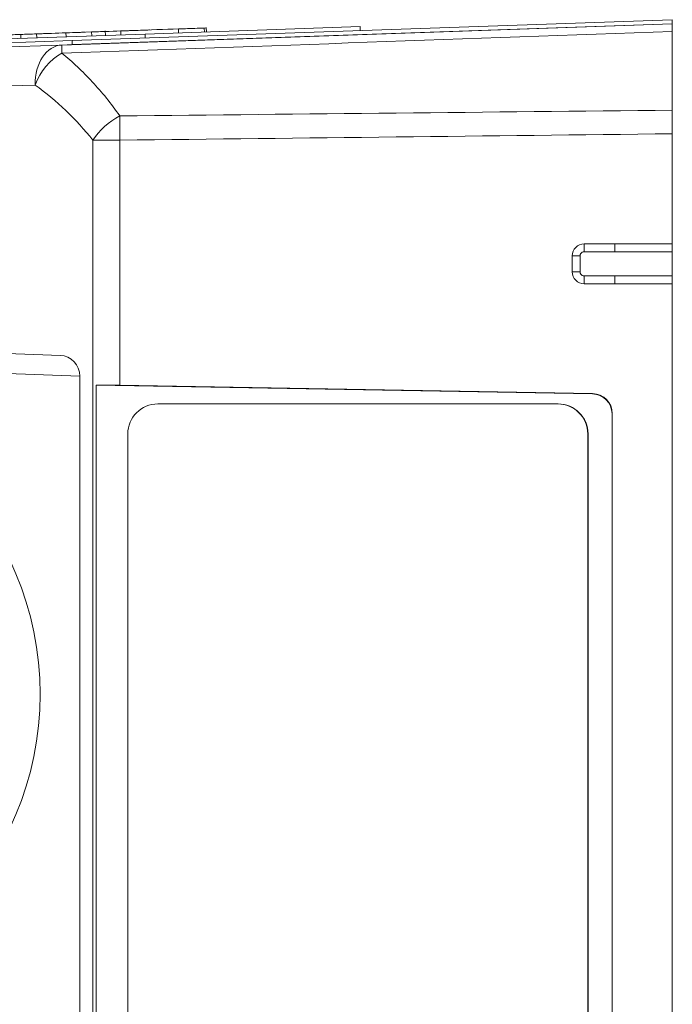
# Model space of a CAD drawing. Header units: millimetres. Extents: x 0 to 837, y 0 to 589.
# Tile 95 of 167: x 402 to 418, y 495 to 520. Entities that reach past the tile are written whole.
import ezdxf

# ---------------------------------------------------------------- set-up
doc = ezdxf.new("R2010")
doc.units = ezdxf.units.MM
doc.layers.add('1', color=7, linetype='Continuous', true_color=0xffffff)

msp = doc.modelspace()

# ---------------------------------------------------------------- linework, layer by layer
at = {"layer": '1', "color": 18, "linetype": 'Continuous', "lineweight": 18}
for p, q in [((403.401, 519.187), (418.392, 519.711)), ((403.404, 519.087), (418.395, 519.611)), ((418.395, 519.611), (418.392, 519.711)), ((387.91, 518.646), (403.401, 519.187)), ((403.146, 519.078), (403.404, 519.087)), ((403.404, 519.087), (403.401, 519.187))]:
    msp.add_line(p, q, dxfattribs=at)
at = {"layer": '1', "color": 7, "linetype": 'Continuous', "lineweight": 18}
for p, q in [((389.801, 518.812), (405.222, 519.351)), ((405.222, 519.351), (410.593, 519.538)), ((405.222, 519.351), (405.226, 519.251)), ((410.593, 519.538), (410.596, 519.438))]:
    msp.add_line(p, q, dxfattribs=at)
at = {"layer": '1', "color": 5, "linetype": 'Continuous', "lineweight": 18}
for p, q in [((402.114, 519.342), (402.117, 519.242)), ((402.466, 519.355), (402.465, 519.367)), ((402.513, 519.369), (402.517, 519.256)), ((403.243, 519.394), (403.247, 519.282)), ((404.231, 519.316), (404.227, 519.429)), ((404.615, 519.442), (404.619, 519.33)), ((406.054, 519.48), (406.057, 519.38)), ((406.754, 519.404), (406.75, 519.517))]:
    msp.add_line(p, q, dxfattribs=at)
at = {"layer": '1', "color": 5, "linetype": 'Continuous', "lineweight": 13}
for p, q in [((403.887, 519.404), (403.891, 519.304)), ((406.701, 519.503), (406.705, 519.403))]:
    msp.add_line(p, q, dxfattribs=at)
at = {"layer": '1', "color": 252, "linetype": 'Continuous', "lineweight": 18}
for p, q in [((418.395, 517.449), (418.395, 519.418)), ((387.66, 518.537), (403.146, 519.078)), ((418.395, 516.86), (418.395, 514.111)), ((416.195, 514.111), (416.963, 514.111)), ((416.963, 514.111), (418.395, 514.111)), ((418.395, 514.111), (418.395, 513.911)), ((418.395, 513.911), (418.395, 513.311)), ((415.895, 513.411), (415.895, 513.811)), ((418.395, 513.311), (418.395, 513.111)), ((416.963, 513.111), (416.195, 513.111)), ((418.395, 513.111), (416.963, 513.111)), ((418.395, 513.111), (418.395, 472.111)), ((404, 474.643), (404, 510.579)), ((404, 510.579), (416.398, 510.362)), ((416.405, 510.369), (404.593, 510.576)), ((405.539, 510.111), (415.533, 510.111)), ((415.533, 510.111), (415.54, 510.111)), ((416.889, 509.863), (416.889, 475.358)), ((416.896, 475.351), (416.896, 509.87)), ((404.789, 475.861), (404.789, 509.361)), ((416.282, 509.361), (416.282, 475.861)), ((416.289, 509.361), (416.289, 475.861))]:
    msp.add_line(p, q, dxfattribs=at)
at = {"layer": '1', "color": 252, "linetype": 'Continuous', "lineweight": 13}
for p, q in [((402.474, 518.079), (386.695, 517.528)), ((404.593, 516.7), (403.921, 516.7)), ((403.921, 468.522), (403.921, 516.7)), ((404.593, 516.7), (404.593, 510.576)), ((416.194, 513.913), (416.195, 514.111)), ((416.963, 513.911), (416.963, 514.111)), ((418.395, 513.911), (416.963, 513.911)), ((416.092, 513.811), (415.895, 513.811)), ((416.092, 513.811), (416.092, 513.411)), ((416.092, 513.411), (415.895, 513.411)), ((416.194, 513.309), (416.195, 513.111)), ((416.963, 513.311), (418.395, 513.311)), ((416.963, 513.311), (416.963, 513.111)), ((416.398, 510.362), (416.405, 510.369)), ((416.896, 509.87), (416.889, 509.863)), ((416.289, 509.361), (416.282, 509.361))]:
    msp.add_line(p, q, dxfattribs=at)
at = {"layer": '1', "color": 27, "linetype": 'Continuous', "lineweight": 18}
for p, q in [((394.886, 511.611), (403.106, 511.324)), ((403.589, 510.807), (403.589, 474.414))]:
    msp.add_line(p, q, dxfattribs=at)
at = {"layer": '1', "color": 27, "linetype": 'Continuous', "lineweight": 13}
msp.add_line((403.589, 510.807), (394.886, 511.111), dxfattribs=at)
at = {"layer": '1', "color": 252, "linetype": 'Continuous', "lineweight": 18}
for centre, start, end in [((416.195, 513.811), 90, 180), ((416.195, 513.411), 180, 270)]:
    msp.add_arc(centre, 0.3, start, end, dxfattribs=at)
at = {"layer": '1', "color": 27, "linetype": 'Continuous', "lineweight": 13}
msp.add_arc((394.851, 502.861), 7.75, 270.258, 89.742, dxfattribs=at)
at = {"layer": '1', "color": 252, "linetype": 'Continuous', "lineweight": 13}
for centre, major_axis, ratio, start_param, end_param in [((403.181, 518.079), (0.035, -0.999), 0.706891, 3.141593, 4.687709), ((403.181, 518.079), (0.035, -0.999), 0.011831, 3.141593, 3.794893), ((403.181, 518.079), (-0.585, -0.811), 0.629764, 4.040123, 5.139183), ((398.159, 512.111), (7.367, 0), 0.99939, 0.672925, 0.945109), ((404.628, 516.7), (-0.782, -0.624), 0.529088, 4.35424, 5.298143), ((404.628, 516.7), (0.012, -1), 0.034897, 4.060942, 4.711977)]:
    msp.add_ellipse(centre, major_axis=major_axis, ratio=ratio, start_param=start_param, end_param=end_param, dxfattribs=at)
at = {"layer": '1', "color": 27, "linetype": 'Continuous', "lineweight": 18}
msp.add_ellipse((403.105, 510.823), major_axis=(0.19, -0.467), ratio=0.954432, start_param=1.167811, end_param=2.737389, dxfattribs=at)
at = {"layer": '1', "color": 252, "linetype": 'Continuous', "lineweight": 18}
for centre, major_axis, ratio, start_param, end_param in [((404.628, 510.54), (1, -0.019), 0.034915, 1.606356, 2.249654), ((416.388, 509.862), (0.428, 0.26), 0.997308, 5.738019, 7.288937), ((416.395, 509.869), (0.428, 0.26), 0.997308, 5.738019, 7.288937), ((405.539, 509.361), (0, -0.75), 0.999391, 3.141593, 4.712389), ((415.533, 509.361), (0, -0.75), 0.999391, 1.570796, 3.141593), ((415.54, 509.361), (0, 0.75), 0.999391, 4.712389, 6.283185)]:
    msp.add_ellipse(centre, major_axis=major_axis, ratio=ratio, start_param=start_param, end_param=end_param, dxfattribs=at)
msp.add_open_spline([(403.146, 519.078), (408.229, 519.256), (413.312, 519.433), (418.395, 519.611)], degree=3, dxfattribs=at)
for points in [[(418.395, 519.611), (418.395, 519.611), (418.395, 519.602), (418.395, 519.578), (418.395, 519.545), (418.395, 519.505), (418.395, 519.45), (418.395, 519.418)], [(418.395, 517.449), (418.395, 517.407), (418.395, 517.317), (418.395, 517.22), (418.395, 517.12), (418.395, 517.018), (418.395, 516.913), (418.395, 516.86)]]:
    msp.add_open_spline(points, degree=3, knots=[0, 0, 0, 0, 0.25, 0.5, 0.5, 0.75, 1, 1, 1, 1], dxfattribs=at)
at = {"layer": '1', "color": 5, "linetype": 'Continuous', "lineweight": 18}
for points, knots in [([(402.114, 519.342), (401.992, 519.338), (401.869, 519.334), (401.747, 519.33), (401.672, 519.327), (401.604, 519.325), (401.543, 519.322), (401.505, 519.321), (401.466, 519.32), (401.428, 519.318), (401.394, 519.317), (401.378, 519.317), (401.379, 519.317)], [0, 0, 0, 0, 0.458271, 0.458271, 0.458271, 0.700604, 0.700604, 0.700604, 0.877903, 0.877903, 0.877903, 1, 1, 1, 1]), ([(403.243, 519.382), (403.125, 519.378), (403.006, 519.374), (402.887, 519.369), (402.838, 519.368), (402.758, 519.365), (402.684, 519.362), (402.645, 519.361), (402.606, 519.36), (402.567, 519.358), (402.532, 519.357), (402.514, 519.356), (402.513, 519.356)], [0, 0, 0, 0, 0.58073, 0.58073, 0.58073, 0.772946, 0.772946, 0.772946, 0.900161, 0.900161, 0.900161, 1, 1, 1, 1]), ([(404.227, 519.416), (404.229, 519.416), (404.213, 519.416), (404.181, 519.415), (404.156, 519.414), (404.13, 519.413), (404.106, 519.412), (404.045, 519.41), (403.972, 519.407), (403.887, 519.404)], [0, 0, 0, 0, 0.246724, 0.246724, 0.246724, 0.478042, 0.478042, 0.478042, 1, 1, 1, 1]), ([(405.331, 519.455), (405.322, 519.454), (405.307, 519.454), (405.289, 519.453), (405.264, 519.452), (405.239, 519.452), (405.214, 519.451), (405.141, 519.448), (405.065, 519.445), (405.006, 519.443), (404.731, 519.434), (404.49, 519.425), (404.233, 519.416)], [0, 0, 0, 0, 0.050295, 0.050295, 0.050295, 0.126163, 0.126163, 0.126163, 0.305174, 0.305174, 0.305174, 1, 1, 1, 1]), ([(406.054, 519.48), (405.698, 519.468), (405.342, 519.455), (404.986, 519.443), (404.92, 519.44), (404.846, 519.438), (404.779, 519.435), (404.742, 519.434), (404.704, 519.433), (404.666, 519.432), (404.632, 519.43), (404.615, 519.43), (404.616, 519.43)], [0, 0, 0, 0, 0.745945, 0.745945, 0.745945, 0.861851, 0.861851, 0.861851, 0.940642, 0.940642, 0.940642, 1, 1, 1, 1]), ([(406.701, 519.503), (406.675, 519.502), (406.65, 519.501), (406.624, 519.5), (406.558, 519.498), (406.484, 519.495), (406.418, 519.493), (406.296, 519.488), (406.175, 519.484), (406.054, 519.48)], [0, 0, 0, 0, 0.127562, 0.127562, 0.127562, 0.401794, 0.401794, 0.401794, 1, 1, 1, 1])]:
    msp.add_open_spline(points, degree=3, knots=knots, dxfattribs=at)
for points in [[(402.513, 519.356), (402.38, 519.352), (402.247, 519.347), (402.114, 519.342)], [(403.887, 519.404), (403.462, 519.389), (403.244, 519.382), (403.243, 519.382)], [(403.713, 519.398), (403.713, 519.398), (403.668, 519.397), (403.576, 519.393)], [(406.751, 519.504), (406.75, 519.504), (406.733, 519.504), (406.701, 519.503)]]:
    msp.add_open_spline(points, degree=3, dxfattribs=at)
at = {"layer": '1', "color": 252, "linetype": 'Continuous', "lineweight": 13}
for points in [[(418.395, 519.418), (413.312, 519.237), (408.229, 519.055), (403.146, 518.872)], [(404.593, 517.306), (409.194, 517.354), (413.794, 517.402), (418.395, 517.449)], [(418.395, 516.86), (413.794, 516.807), (409.194, 516.754), (404.593, 516.7)], [(416.963, 513.911), (416.707, 513.911), (416.45, 513.911), (416.194, 513.913)], [(416.194, 513.309), (416.45, 513.31), (416.707, 513.311), (416.963, 513.311)]]:
    msp.add_open_spline(points, degree=3, dxfattribs=at)
for points, knots in [([(403.146, 518.872), (403.277, 518.765), (403.406, 518.652), (403.658, 518.414), (403.781, 518.29), (404.023, 518.03), (404.141, 517.894), (404.372, 517.609), (404.484, 517.46), (404.593, 517.306)], [0, 0, 0, 0, 0.25, 0.25, 0.5, 0.5, 0.75, 0.75, 1, 1, 1, 1]), ([(416.194, 513.913), (416.187, 513.913), (416.181, 513.912), (416.168, 513.909), (416.161, 513.908), (416.149, 513.902), (416.143, 513.899), (416.132, 513.892), (416.126, 513.888), (416.117, 513.878), (416.113, 513.873), (416.105, 513.862), (416.102, 513.856), (416.097, 513.844), (416.095, 513.837), (416.092, 513.824), (416.092, 513.818), (416.092, 513.811)], [0, 0, 0, 0, 0.125, 0.125, 0.25, 0.25, 0.375, 0.375, 0.5, 0.5, 0.625, 0.625, 0.75, 0.75, 0.875, 0.875, 1, 1, 1, 1]), ([(416.092, 513.411), (416.092, 513.404), (416.092, 513.397), (416.095, 513.384), (416.097, 513.378), (416.102, 513.365), (416.105, 513.36), (416.113, 513.349), (416.117, 513.343), (416.126, 513.334), (416.132, 513.33), (416.143, 513.322), (416.149, 513.319), (416.161, 513.314), (416.167, 513.312), (416.181, 513.31), (416.187, 513.309), (416.194, 513.309)], [0, 0, 0, 0, 0.125, 0.125, 0.25, 0.25, 0.375, 0.375, 0.5, 0.5, 0.625, 0.625, 0.75, 0.75, 0.875, 0.875, 1, 1, 1, 1])]:
    msp.add_open_spline(points, degree=3, knots=knots, dxfattribs=at)

doc.saveas('drawing.dxf')
